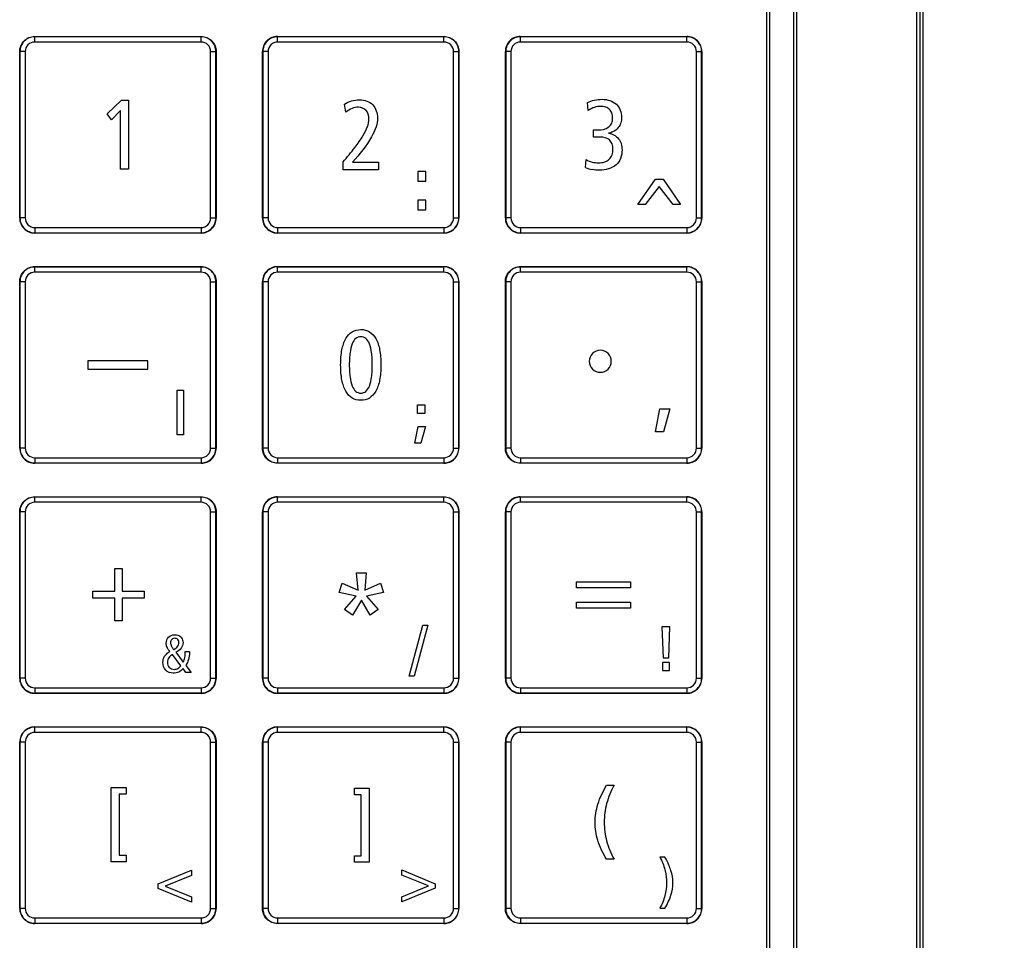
# Model space of a CAD drawing. Header units: millimetres. Extents: x 0 to 1189, y 0 to 841.
# Tile 40 of 64: x 346 to 423, y 451 to 523. Entities that reach past the tile are written whole.
import ezdxf

# ---------------------------------------------------------------- set-up
doc = ezdxf.new("R2010")
doc.units = ezdxf.units.MM
doc.header["$LTSCALE"] = 65.395
doc.layers.get('0').update_dxf_attribs({"linetype": 'CONTINUOUS'})
for name, color, linetype in [('NC500E-FIE-S-SYSTEDXF_DIMENSION', 7, 'CONTINUOUS'), ('NC500E-FRONTDXF_CONTINUOUS_LINE', 7, 'CONTINUOUS'), ('NC50E-NAMEPLDXF_CONTINUOUS_LINE', 7, 'CONTINUOUS')]:
    doc.layers.add(name, color=color, linetype=linetype)
doc.styles.get("Standard").update_dxf_attribs({"font": 'txt', "width": 0.85})
doc.dimstyles.new('DIMSTYLE_4', dxfattribs={"dimtxt": 15, "dimasz": 3.5, "dimexe": 1.5, "dimexo": 1, "dimgap": 3.75, "dimtad": 1, "dimdec": 0, "dimzin": 0, "dimdsep": 46, "dimtxsty": 'STANDARD', "dimblk": '_FILLED', "dimblk1": '_FILLED', "dimblk2": '_FILLED', "dimcen": 0.09, "dimazin": 0, "dimtp": 0.5, "dimtm": 0.5, "dimtfac": 1, "dimtdec": 0, "dimtofl": 0, "dimtmove": 0, "dimatfit": 3, "dimldrblk": '_FILLED', "dimfxl": 1, "dimtolj": 1, "dimtzin": 0, "dimarcsym": 0})

# ---------------------------------------------------------------- blocks, each defined once
blk = doc.blocks.new('_FILLED')
at = {"color": 0, "linetype": 'ByBlock'}
blk.add_solid([(0, 0), (-1, 0.214), (-1, -0.214)], dxfattribs=at)
blk = doc.blocks.new('*D11')
at = {"layer": 'NC500E-FIE-S-SYSTEDXF_DIMENSION', "color": 2, "linetype": 'Continuous'}
for p, q in [((412.726, 592.068), (455.653, 592.068)), ((454.153, 592.068), (454.153, 432.068)), ((454.153, 272.068), (454.153, 432.068)), ((412.726, 272.068), (455.653, 272.068))]:
    blk.add_line(p, q, dxfattribs=at)
at = {"layer": 'NC500E-FIE-S-SYSTEDXF_DIMENSION', "color": 2, "linetype": 'Continuous', "xscale": 3.5, "yscale": 3.5, "zscale": 3.5}
for p, rotation in [((454.153, 592.068), 90), ((454.153, 272.068), 270)]:
    blk.add_blockref('_FILLED', p, dxfattribs=dict(at, rotation=rotation))

msp = doc.modelspace()

# ---------------------------------------------------------------- linework, layer by layer
at = {"layer": 'NC500E-FRONTDXF_CONTINUOUS_LINE', "color": 7, "linetype": 'Continuous'}
for p, q in [((406.605, 382.47), (406.605, 591.666)), ((406.828, 382.97), (406.828, 591.166)), ((416.723, 387.065), (416.723, 587.071)), ((416.208, 387.303), (416.208, 586.832)), ((416.484, 387.303), (416.484, 586.832)), ((404.723, 396.066), (404.723, 578.07))]:
    msp.add_line(p, q, dxfattribs=at)
at = {"layer": 'NC50E-NAMEPLDXF_CONTINUOUS_LINE', "color": 7, "linetype": 'Continuous'}
for p, q in [((404.477, 396.112), (404.477, 578.024)), ((347.218, 521.322), (347.218, 521.732)), ((360.227, 521.732), (347.218, 521.732)), ((360.227, 521.322), (360.227, 521.732)), ((366.218, 521.322), (366.218, 521.732)), ((379.227, 521.732), (366.218, 521.732)), ((379.227, 521.322), (379.227, 521.732)), ((385.218, 521.322), (385.218, 521.732)), ((398.227, 521.732), (385.218, 521.732)), ((398.227, 521.322), (398.227, 521.732)), ((360.227, 521.322), (347.218, 521.322)), ((379.227, 521.322), (366.218, 521.322)), ((398.227, 521.322), (385.218, 521.322)), ((346.059, 520.572), (346.059, 507.563)), ((346.469, 520.572), (346.059, 520.572)), ((346.469, 520.572), (346.469, 507.563)), ((360.977, 507.563), (360.977, 520.572)), ((360.977, 520.572), (361.387, 520.572)), ((361.387, 507.563), (361.387, 520.572)), ((365.059, 520.572), (365.059, 507.563)), ((365.469, 520.572), (365.059, 520.572)), ((365.469, 520.572), (365.469, 507.563)), ((379.977, 507.563), (379.977, 520.572)), ((379.977, 520.572), (380.387, 520.572)), ((380.387, 507.563), (380.387, 520.572)), ((384.059, 520.572), (384.059, 507.563)), ((384.469, 520.572), (384.059, 520.572)), ((384.469, 520.572), (384.469, 507.563)), ((398.977, 507.563), (398.977, 520.572)), ((398.977, 520.572), (399.387, 520.572)), ((399.387, 507.563), (399.387, 520.572)), ((346.469, 507.563), (346.059, 507.563)), ((360.977, 507.563), (361.387, 507.563)), ((365.469, 507.563), (365.059, 507.563)), ((379.977, 507.563), (380.387, 507.563)), ((384.469, 507.563), (384.059, 507.563)), ((398.977, 507.563), (399.387, 507.563)), ((347.218, 506.813), (347.218, 506.404)), ((347.218, 506.813), (360.227, 506.813)), ((347.218, 506.404), (360.227, 506.404)), ((360.227, 506.813), (360.227, 506.404)), ((366.218, 506.813), (366.218, 506.404)), ((366.218, 506.813), (379.227, 506.813)), ((366.218, 506.404), (379.227, 506.404)), ((379.227, 506.813), (379.227, 506.404)), ((385.218, 506.813), (385.218, 506.404)), ((385.218, 506.813), (398.227, 506.813)), ((385.218, 506.404), (398.227, 506.404)), ((398.227, 506.813), (398.227, 506.404)), ((347.218, 503.322), (347.218, 503.732)), ((360.227, 503.732), (347.218, 503.732)), ((360.227, 503.322), (347.218, 503.322)), ((360.227, 503.322), (360.227, 503.732)), ((366.218, 503.322), (366.218, 503.732)), ((379.227, 503.732), (366.218, 503.732)), ((379.227, 503.322), (366.218, 503.322)), ((379.227, 503.322), (379.227, 503.732)), ((385.218, 503.322), (385.218, 503.732)), ((398.227, 503.732), (385.218, 503.732)), ((398.227, 503.322), (385.218, 503.322)), ((398.227, 503.322), (398.227, 503.732)), ((346.059, 502.572), (346.059, 489.563)), ((346.469, 502.572), (346.059, 502.572)), ((346.469, 502.572), (346.469, 489.563)), ((360.977, 489.563), (360.977, 502.572)), ((360.977, 502.572), (361.387, 502.572)), ((361.387, 489.563), (361.387, 502.572)), ((365.059, 502.572), (365.059, 489.563)), ((365.469, 502.572), (365.059, 502.572)), ((365.469, 502.572), (365.469, 489.563)), ((379.977, 489.563), (379.977, 502.572)), ((379.977, 502.572), (380.387, 502.572)), ((380.387, 489.563), (380.387, 502.572)), ((384.059, 502.572), (384.059, 489.563)), ((384.469, 502.572), (384.059, 502.572)), ((384.469, 502.572), (384.469, 489.563)), ((398.977, 489.563), (398.977, 502.572)), ((398.977, 502.572), (399.387, 502.572)), ((399.387, 489.563), (399.387, 502.572)), ((346.469, 489.563), (346.059, 489.563)), ((360.977, 489.563), (361.387, 489.563)), ((365.469, 489.563), (365.059, 489.563)), ((379.977, 489.563), (380.387, 489.563)), ((384.469, 489.563), (384.059, 489.563)), ((398.977, 489.563), (399.387, 489.563)), ((347.218, 488.813), (347.218, 488.404)), ((347.218, 488.813), (360.227, 488.813)), ((347.218, 488.404), (360.227, 488.404)), ((360.227, 488.813), (360.227, 488.404)), ((366.218, 488.813), (366.218, 488.404)), ((366.218, 488.813), (379.227, 488.813)), ((366.218, 488.404), (379.227, 488.404)), ((379.227, 488.813), (379.227, 488.404)), ((385.218, 488.813), (385.218, 488.404)), ((385.218, 488.813), (398.227, 488.813)), ((385.218, 488.404), (398.227, 488.404)), ((398.227, 488.813), (398.227, 488.404)), ((347.218, 485.322), (347.218, 485.732)), ((360.227, 485.732), (347.218, 485.732)), ((360.227, 485.322), (347.218, 485.322)), ((360.227, 485.322), (360.227, 485.732)), ((366.218, 485.322), (366.218, 485.732)), ((379.227, 485.732), (366.218, 485.732)), ((379.227, 485.322), (366.218, 485.322)), ((379.227, 485.322), (379.227, 485.732)), ((385.218, 485.322), (385.218, 485.732)), ((398.227, 485.732), (385.218, 485.732)), ((398.227, 485.322), (385.218, 485.322)), ((398.227, 485.322), (398.227, 485.732)), ((346.059, 484.572), (346.059, 471.563)), ((346.469, 484.572), (346.059, 484.572)), ((346.469, 484.572), (346.469, 471.563)), ((360.977, 471.563), (360.977, 484.572)), ((360.977, 484.572), (361.387, 484.572)), ((361.387, 471.563), (361.387, 484.572)), ((365.059, 484.572), (365.059, 471.563)), ((365.469, 484.572), (365.059, 484.572)), ((365.469, 484.572), (365.469, 471.563)), ((379.977, 471.563), (379.977, 484.572)), ((379.977, 484.572), (380.387, 484.572)), ((380.387, 471.563), (380.387, 484.572)), ((384.059, 484.572), (384.059, 471.563)), ((384.469, 484.572), (384.059, 484.572)), ((384.469, 484.572), (384.469, 471.563)), ((398.977, 471.563), (398.977, 484.572)), ((398.977, 484.572), (399.387, 484.572)), ((399.387, 471.563), (399.387, 484.572)), ((346.469, 471.563), (346.059, 471.563)), ((360.977, 471.563), (361.387, 471.563)), ((365.469, 471.563), (365.059, 471.563)), ((379.977, 471.563), (380.387, 471.563)), ((384.469, 471.563), (384.059, 471.563)), ((398.977, 471.563), (399.387, 471.563)), ((347.218, 470.813), (347.218, 470.404)), ((347.218, 470.813), (360.227, 470.813)), ((360.227, 470.813), (360.227, 470.404)), ((366.218, 470.813), (366.218, 470.404)), ((366.218, 470.813), (379.227, 470.813)), ((379.227, 470.813), (379.227, 470.404)), ((385.218, 470.813), (385.218, 470.404)), ((385.218, 470.813), (398.227, 470.813)), ((398.227, 470.813), (398.227, 470.404)), ((347.218, 470.404), (360.227, 470.404)), ((366.218, 470.404), (379.227, 470.404)), ((385.218, 470.404), (398.227, 470.404)), ((347.218, 467.322), (347.218, 467.732)), ((360.227, 467.732), (347.218, 467.732)), ((360.227, 467.322), (360.227, 467.732)), ((366.218, 467.322), (366.218, 467.732)), ((379.227, 467.732), (366.218, 467.732)), ((379.227, 467.322), (379.227, 467.732)), ((385.218, 467.322), (385.218, 467.732)), ((398.227, 467.732), (385.218, 467.732)), ((398.227, 467.322), (398.227, 467.732)), ((360.227, 467.322), (347.218, 467.322)), ((379.227, 467.322), (366.218, 467.322)), ((398.227, 467.322), (385.218, 467.322)), ((346.059, 466.572), (346.059, 453.563)), ((346.469, 466.572), (346.059, 466.572)), ((346.469, 466.572), (346.469, 453.563)), ((360.977, 453.563), (360.977, 466.572)), ((360.977, 466.572), (361.387, 466.572)), ((361.387, 453.563), (361.387, 466.572)), ((365.059, 466.572), (365.059, 453.563)), ((365.469, 466.572), (365.059, 466.572)), ((365.469, 466.572), (365.469, 453.563)), ((379.977, 453.563), (379.977, 466.572)), ((379.977, 466.572), (380.387, 466.572)), ((380.387, 453.563), (380.387, 466.572)), ((384.059, 466.572), (384.059, 453.563)), ((384.469, 466.572), (384.059, 466.572)), ((384.469, 466.572), (384.469, 453.563)), ((398.977, 453.563), (398.977, 466.572)), ((398.977, 466.572), (399.387, 466.572)), ((399.387, 453.563), (399.387, 466.572)), ((346.469, 453.563), (346.059, 453.563)), ((360.977, 453.563), (361.387, 453.563)), ((365.469, 453.563), (365.059, 453.563)), ((379.977, 453.563), (380.387, 453.563)), ((384.469, 453.563), (384.059, 453.563)), ((398.977, 453.563), (399.387, 453.563)), ((347.218, 452.813), (347.218, 452.404)), ((347.218, 452.813), (360.227, 452.813)), ((347.218, 452.404), (360.227, 452.404)), ((360.227, 452.813), (360.227, 452.404)), ((366.218, 452.813), (366.218, 452.404)), ((366.218, 452.813), (379.227, 452.813)), ((366.218, 452.404), (379.227, 452.404)), ((379.227, 452.813), (379.227, 452.404)), ((385.218, 452.813), (385.218, 452.404)), ((385.218, 452.813), (398.227, 452.813)), ((385.218, 452.404), (398.227, 452.404)), ((398.227, 452.813), (398.227, 452.404))]:
    msp.add_line(p, q, dxfattribs=at)
at = {"layer": 'NC50E-NAMEPLDXF_CONTINUOUS_LINE', "color": 40, "linetype": 'Continuous'}
for p, q in [((404.478, 396.114), (404.478, 578.022)), ((347.209, 521.752), (360.239, 521.752)), ((366.199, 521.752), (379.229, 521.752)), ((385.199, 521.752), (398.229, 521.752)), ((346.039, 507.552), (346.039, 520.582)), ((361.409, 520.582), (361.409, 507.552)), ((365.029, 507.552), (365.029, 520.582)), ((380.399, 520.582), (380.399, 507.552)), ((384.029, 507.552), (384.029, 520.582)), ((399.399, 520.582), (399.399, 507.552)), ((352.889, 515.716), (353.99, 516.762)), ((353.99, 516.762), (354.558, 516.762)), ((354.558, 516.762), (354.558, 511.376)), ((371.543, 515.832), (371.455, 516.46)), ((390.517, 515.97), (390.444, 516.583)), ((353.227, 515.242), (352.889, 515.716)), ((353.929, 515.971), (353.227, 515.242)), ((353.929, 511.376), (353.929, 515.971)), ((390.935, 513.871), (390.935, 514.457)), ((390.935, 514.457), (390.958, 514.457)), ((371.332, 511.337), (371.332, 511.942)), ((372.069, 511.927), (374.117, 511.927)), ((374.117, 511.927), (374.117, 511.337)), ((390.29, 511.5), (390.34, 512.122)), ((354.558, 511.376), (353.929, 511.376)), ((374.117, 511.337), (371.332, 511.337)), ((377.189, 511.193), (377.189, 510.427)), ((377.821, 511.193), (377.189, 511.193)), ((377.821, 510.427), (377.821, 511.193)), ((377.189, 510.427), (377.821, 510.427)), ((394.4, 508.603), (395.769, 510.602)), ((396.068, 510.019), (394.967, 508.603)), ((395.769, 510.602), (396.367, 510.602)), ((397.161, 508.603), (396.068, 510.019)), ((396.367, 510.602), (397.729, 508.603)), ((377.189, 508.959), (377.189, 508.193)), ((377.821, 508.959), (377.189, 508.959)), ((377.821, 508.193), (377.821, 508.959)), ((394.967, 508.603), (394.4, 508.603)), ((397.729, 508.603), (397.161, 508.603)), ((377.189, 508.193), (377.821, 508.193)), ((360.239, 506.382), (347.209, 506.382)), ((379.229, 506.382), (366.199, 506.382)), ((398.229, 506.382), (385.199, 506.382)), ((347.209, 503.751), (360.239, 503.751)), ((366.199, 503.751), (379.229, 503.751)), ((385.199, 503.751), (398.229, 503.751)), ((346.039, 489.551), (346.039, 502.581)), ((361.409, 502.581), (361.409, 489.551)), ((365.029, 489.551), (365.029, 502.581)), ((380.399, 502.581), (380.399, 489.551)), ((384.029, 489.551), (384.029, 502.581)), ((399.399, 502.581), (399.399, 489.551)), ((351.374, 496.399), (351.374, 495.733)), ((356.074, 496.399), (351.374, 496.399)), ((356.074, 495.733), (356.074, 496.399)), ((351.374, 495.733), (356.074, 495.733)), ((358.348, 490.591), (358.348, 494.091)), ((358.348, 494.091), (358.861, 494.091)), ((358.861, 494.091), (358.861, 490.591)), ((377.162, 492.258), (377.162, 492.95)), ((377.162, 492.95), (377.733, 492.95)), ((377.733, 492.258), (377.162, 492.258)), ((377.733, 492.95), (377.733, 492.258)), ((395.766, 490.827), (396.111, 492.627)), ((396.111, 492.627), (396.897, 492.627)), ((396.897, 492.627), (396.402, 490.827)), ((376.962, 489.95), (377.216, 491.254)), ((377.216, 491.254), (377.783, 491.254)), ((377.783, 491.254), (377.423, 489.95)), ((396.402, 490.827), (395.766, 490.827)), ((358.861, 490.591), (358.348, 490.591)), ((377.423, 489.95), (376.962, 489.95)), ((360.239, 488.381), (347.209, 488.381)), ((379.229, 488.381), (366.199, 488.381)), ((398.229, 488.381), (385.199, 488.381)), ((347.209, 485.752), (360.239, 485.752)), ((366.199, 485.752), (379.229, 485.752)), ((385.199, 485.752), (398.229, 485.752)), ((346.039, 471.552), (346.039, 484.582)), ((361.409, 484.582), (361.409, 471.552)), ((365.029, 471.552), (365.029, 484.582)), ((380.399, 484.582), (380.399, 471.552)), ((384.029, 471.552), (384.029, 484.582)), ((399.399, 484.582), (399.399, 471.552)), ((353.49, 478.373), (353.49, 480.139)), ((353.49, 480.139), (354.061, 480.139)), ((354.061, 480.139), (354.061, 478.373)), ((372.519, 478.451), (372.385, 479.804)), ((372.385, 479.804), (373.148, 479.804)), ((373.148, 479.804), (373.026, 478.451)), ((389.597, 478.62), (389.597, 479.102)), ((389.597, 479.102), (393.828, 479.102)), ((393.828, 479.102), (393.828, 478.62)), ((351.768, 477.816), (351.768, 478.373)), ((351.768, 478.373), (353.49, 478.373)), ((354.061, 478.373), (355.787, 478.373)), ((355.787, 478.373), (355.787, 477.816)), ((371.024, 478.271), (371.254, 478.988)), ((371.254, 478.988), (372.519, 478.451)), ((373.026, 478.451), (374.272, 478.988)), ((374.272, 478.988), (374.503, 478.271)), ((393.828, 478.62), (389.597, 478.62)), ((353.49, 477.816), (351.768, 477.816)), ((353.49, 476.042), (353.49, 477.816)), ((354.061, 477.816), (354.061, 476.042)), ((355.787, 477.816), (354.061, 477.816)), ((372.355, 477.971), (371.024, 478.271)), ((371.457, 476.948), (372.355, 477.971)), ((372.769, 477.678), (372.086, 476.504)), ((373.455, 476.504), (372.769, 477.678)), ((374.503, 478.271), (373.171, 477.971)), ((373.171, 477.971), (374.081, 476.948)), ((372.086, 476.504), (371.457, 476.948)), ((374.081, 476.948), (373.455, 476.504)), ((389.597, 477.036), (389.597, 477.519)), ((389.597, 477.519), (393.828, 477.519)), ((393.828, 477.036), (389.597, 477.036)), ((393.828, 477.519), (393.828, 477.036)), ((354.061, 476.042), (353.49, 476.042)), ((376.508, 471.714), (377.578, 475.714)), ((377.974, 475.714), (376.907, 471.714)), ((377.578, 475.714), (377.974, 475.714)), ((396.281, 475.578), (396.377, 473.155)), ((396.907, 475.578), (396.281, 475.578)), ((396.815, 473.155), (396.907, 475.578)), ((358.638, 472.543), (357.989, 473.425)), ((358.265, 473.589), (358.833, 472.824)), ((358.99, 473.648), (359.316, 473.648)), ((359.316, 473.648), (359.316, 473.556)), ((396.377, 473.155), (396.815, 473.155)), ((359.029, 472.001), (358.818, 472.317)), ((359.033, 472.567), (359.447, 472.001)), ((396.316, 472.781), (396.316, 472.173)), ((396.881, 472.781), (396.316, 472.781)), ((396.316, 472.173), (396.881, 472.173)), ((396.881, 472.173), (396.881, 472.781)), ((359.447, 472.001), (359.029, 472.001)), ((376.907, 471.714), (376.508, 471.714)), ((360.239, 470.382), (347.209, 470.382)), ((379.229, 470.382), (366.199, 470.382)), ((398.229, 470.382), (385.199, 470.382)), ((347.209, 467.752), (360.239, 467.752)), ((366.199, 467.752), (379.229, 467.752)), ((385.199, 467.752), (398.229, 467.752)), ((346.039, 453.552), (346.039, 466.582)), ((361.409, 466.582), (361.409, 453.552)), ((365.029, 453.552), (365.029, 466.582)), ((380.399, 466.582), (380.399, 453.552)), ((384.029, 453.552), (384.029, 466.582)), ((399.399, 466.582), (399.399, 453.552)), ((353.204, 457.215), (353.204, 463.015)), ((353.204, 463.015), (354.358, 463.015)), ((354.358, 463.015), (354.358, 462.491)), ((372.227, 462.446), (372.227, 462.97)), ((372.227, 462.97), (373.389, 462.97)), ((373.389, 462.97), (373.389, 457.17)), ((391.948, 463.201), (392.531, 463.201)), ((353.822, 462.491), (353.822, 457.729)), ((354.358, 462.491), (353.822, 462.491)), ((372.764, 462.446), (372.227, 462.446)), ((372.764, 457.684), (372.764, 462.446)), ((353.822, 457.729), (354.358, 457.729)), ((354.358, 457.729), (354.358, 457.215)), ((372.227, 457.17), (372.227, 457.684)), ((372.227, 457.684), (372.764, 457.684)), ((396.516, 457.569), (396.117, 457.569)), ((354.358, 457.215), (353.204, 457.215)), ((373.389, 457.17), (372.227, 457.17)), ((392.531, 457.401), (391.948, 457.401)), ((356.875, 455.476), (359.487, 456.552)), ((359.487, 456.142), (357.416, 455.299)), ((359.487, 456.552), (359.487, 456.142)), ((375.944, 456.161), (375.944, 456.57)), ((375.944, 456.57), (378.552, 455.494)), ((378.015, 455.317), (375.944, 456.161)), ((356.875, 455.121), (356.875, 455.476)), ((357.416, 455.299), (359.487, 454.455)), ((375.944, 454.474), (378.015, 455.317)), ((378.552, 455.494), (378.552, 455.14)), ((359.487, 454.052), (356.875, 455.121)), ((359.487, 454.455), (359.487, 454.052)), ((378.552, 455.14), (375.944, 454.07)), ((375.944, 454.07), (375.944, 454.474)), ((396.117, 453.569), (396.516, 453.569)), ((360.239, 452.382), (347.209, 452.382)), ((379.229, 452.382), (366.199, 452.382)), ((398.229, 452.382), (385.199, 452.382))]:
    msp.add_line(p, q, dxfattribs=at)
at = {"layer": 'NC50E-NAMEPLDXF_CONTINUOUS_LINE', "color": 7, "linetype": 'Continuous'}
for centre, radius, start, end in [((347.218, 520.572), 1.16, 89.99811, 180.00185), ((360.227, 520.572), 1.16, 359.99811, 90.00185), ((366.218, 520.572), 1.16, 89.99811, 180.00185), ((379.227, 520.572), 1.16, 359.99811, 90.00185), ((385.218, 520.572), 1.16, 89.99811, 180.00185), ((398.227, 520.572), 1.16, 359.99811, 90.00185), ((347.218, 520.572), 0.75, 89.99761, 180.00239), ((360.227, 520.572), 0.75, 359.99761, 90.00239), ((366.218, 520.572), 0.75, 89.99761, 180.00239), ((379.227, 520.572), 0.75, 359.99761, 90.00239), ((385.218, 520.572), 0.75, 89.99761, 180.00239), ((398.227, 520.572), 0.75, 359.99761, 90.00239), ((347.218, 507.563), 1.16, 179.99811, 270.00185), ((347.218, 507.563), 0.75, 179.99761, 270.00239), ((360.227, 507.563), 1.16, 269.99811, 0.00185), ((360.227, 507.563), 0.75, 269.99761, 0.00239), ((366.218, 507.563), 1.16, 179.99811, 270.00185), ((366.218, 507.563), 0.75, 179.99761, 270.00239), ((379.227, 507.563), 1.16, 269.99811, 0.00185), ((379.227, 507.563), 0.75, 269.99761, 0.00239), ((385.218, 507.563), 1.16, 179.99811, 270.00185), ((385.218, 507.563), 0.75, 179.99761, 270.00239), ((398.227, 507.563), 1.16, 269.99811, 0.00185), ((398.227, 507.563), 0.75, 269.99761, 0.00239), ((347.218, 502.572), 1.16, 89.99811, 180.00185), ((347.218, 502.572), 0.75, 89.99761, 180.00239), ((360.227, 502.572), 1.16, 359.99811, 90.00185), ((360.227, 502.572), 0.75, 359.99761, 90.00239), ((366.218, 502.572), 1.16, 89.99811, 180.00185), ((366.218, 502.572), 0.75, 89.99761, 180.00239), ((379.227, 502.572), 1.16, 359.99811, 90.00185), ((379.227, 502.572), 0.75, 359.99761, 90.00239), ((385.218, 502.572), 1.16, 89.99811, 180.00185), ((385.218, 502.572), 0.75, 89.99761, 180.00239), ((398.227, 502.572), 1.16, 359.99811, 90.00185), ((398.227, 502.572), 0.75, 359.99761, 90.00239), ((347.218, 489.563), 1.16, 179.99811, 270.00185), ((347.218, 489.563), 0.75, 179.99761, 270.00239), ((360.227, 489.563), 1.16, 269.99811, 0.00185), ((360.227, 489.563), 0.75, 269.99761, 0.00239), ((366.218, 489.563), 1.16, 179.99811, 270.00185), ((366.218, 489.563), 0.75, 179.99761, 270.00239), ((379.227, 489.563), 1.16, 269.99811, 0.00185), ((379.227, 489.563), 0.75, 269.99761, 0.00239), ((385.218, 489.563), 1.16, 179.99811, 270.00185), ((385.218, 489.563), 0.75, 179.99761, 270.00239), ((398.227, 489.563), 1.16, 269.99811, 0.00185), ((398.227, 489.563), 0.75, 269.99761, 0.00239), ((347.218, 484.572), 1.16, 89.99811, 180.00185), ((347.218, 484.572), 0.75, 89.99761, 180.00239), ((360.227, 484.572), 1.16, 359.99811, 90.00185), ((360.227, 484.572), 0.75, 359.99761, 90.00239), ((366.218, 484.572), 1.16, 89.99811, 180.00185), ((366.218, 484.572), 0.75, 89.99761, 180.00239), ((379.227, 484.572), 1.16, 359.99811, 90.00185), ((379.227, 484.572), 0.75, 359.99761, 90.00239), ((385.218, 484.572), 1.16, 89.99811, 180.00185), ((385.218, 484.572), 0.75, 89.99761, 180.00239), ((398.227, 484.572), 1.16, 359.99811, 90.00185), ((398.227, 484.572), 0.75, 359.99761, 90.00239), ((347.218, 471.563), 1.16, 179.99811, 270.00185), ((347.218, 471.563), 0.75, 179.99761, 270.00239), ((360.227, 471.563), 1.16, 269.99811, 0.00185), ((360.227, 471.563), 0.75, 269.99761, 0.00239), ((366.218, 471.563), 1.16, 179.99811, 270.00185), ((366.218, 471.563), 0.75, 179.99761, 270.00239), ((379.227, 471.563), 1.16, 269.99811, 0.00185), ((379.227, 471.563), 0.75, 269.99761, 0.00239), ((385.218, 471.563), 1.16, 179.99811, 270.00185), ((385.218, 471.563), 0.75, 179.99761, 270.00239), ((398.227, 471.563), 1.16, 269.99811, 0.00185), ((398.227, 471.563), 0.75, 269.99761, 0.00239), ((347.218, 466.572), 1.16, 89.99811, 180.00185), ((360.227, 466.572), 1.16, 359.99811, 90.00185), ((366.218, 466.572), 1.16, 89.99811, 180.00185), ((379.227, 466.572), 1.16, 359.99811, 90.00185), ((385.218, 466.572), 1.16, 89.99811, 180.00185), ((398.227, 466.572), 1.16, 359.99811, 90.00185), ((347.218, 466.572), 0.75, 89.99761, 180.00239), ((360.227, 466.572), 0.75, 359.99761, 90.00239), ((366.218, 466.572), 0.75, 89.99761, 180.00239), ((379.227, 466.572), 0.75, 359.99761, 90.00239), ((385.218, 466.572), 0.75, 89.99761, 180.00239), ((398.227, 466.572), 0.75, 359.99761, 90.00239), ((347.218, 453.563), 1.16, 179.99811, 270.00185), ((347.218, 453.563), 0.75, 179.99761, 270.00239), ((360.227, 453.563), 1.16, 269.99811, 0.00185), ((360.227, 453.563), 0.75, 269.99761, 0.00239), ((366.218, 453.563), 1.16, 179.99811, 270.00185), ((366.218, 453.563), 0.75, 179.99761, 270.00239), ((379.227, 453.563), 1.16, 269.99811, 0.00185), ((379.227, 453.563), 0.75, 269.99761, 0.00239), ((385.218, 453.563), 1.16, 179.99811, 270.00185), ((385.218, 453.563), 0.75, 179.99761, 270.00239), ((398.227, 453.563), 1.16, 269.99811, 0.00185), ((398.227, 453.563), 0.75, 269.99761, 0.00239)]:
    msp.add_arc(centre, radius, start, end, dxfattribs=at)
at = {"layer": 'NC50E-NAMEPLDXF_CONTINUOUS_LINE', "color": 40, "linetype": 'Continuous'}
for centre, radius, start, end in [((366.198, 520.582), 1.169, 89.95294, 180.03842), ((385.198, 520.582), 1.169, 89.96157, 180.03843), ((398.229, 520.582), 1.169, 359.96452, 90.0372), ((391.398, 514.395), 3.1, 249.06424, 259.53847), ((347.208, 507.551), 1.169, 179.96452, 270.03548), ((360.24, 507.551), 1.169, 269.96452, 0.03548), ((366.198, 507.551), 1.169, 179.96453, 270.04411), ((379.229, 507.551), 1.169, 269.96769, 0.02367), ((385.198, 507.551), 1.169, 179.96452, 270.03548), ((398.229, 507.551), 1.169, 269.9628, 0.03548), ((366.198, 502.582), 1.169, 89.95296, 180.03841), ((379.23, 502.582), 1.169, 359.96158, 90.04706), ((398.23, 502.581), 1.169, 359.97336, 90.03527), ((347.209, 489.55), 1.169, 179.96158, 270.03842), ((360.24, 489.55), 1.169, 269.96769, 0.02367), ((379.23, 489.55), 1.169, 269.95294, 0.03842), ((398.23, 489.55), 1.169, 269.95294, 0.03842), ((366.198, 484.582), 1.169, 89.95294, 180.03842), ((385.198, 484.582), 1.169, 89.96157, 180.03843), ((398.23, 484.582), 1.169, 359.96157, 90.04015), ((358.887, 471.877), 2.095, 121.84057, 123.87808), ((347.208, 471.551), 1.169, 179.9628, 270.03548), ((360.239, 471.551), 1.17, 269.97928, 0.02245), ((366.198, 471.551), 1.169, 179.9628, 270.04411), ((379.229, 471.551), 1.169, 269.96769, 0.0254), ((385.198, 471.551), 1.169, 179.9628, 270.03548), ((398.229, 471.551), 1.169, 269.9628, 0.0372), ((347.209, 466.582), 1.169, 89.96157, 180.03843), ((366.199, 466.582), 1.169, 89.96769, 180.02367), ((379.23, 466.582), 1.169, 359.96453, 90.04411), ((385.198, 466.582), 1.169, 89.95294, 180.03842), ((398.23, 466.582), 1.169, 359.97631, 90.03232), ((347.208, 453.551), 1.169, 179.95863, 270.04137), ((360.24, 453.551), 1.169, 269.96769, 0.02367), ((379.23, 453.551), 1.169, 269.95294, 0.03842), ((398.23, 453.551), 1.169, 269.95294, 0.03842)]:
    msp.add_arc(centre, radius, start, end, dxfattribs=at)
for points, knots in [([(346.039, 520.582), (346.038, 520.88), (346.288, 521.502), (346.91, 521.751), (347.209, 521.752)], [0, 0, 0, 0, 0.499563, 1, 1, 1, 1]), ([(360.239, 521.752), (360.537, 521.752), (361.159, 521.502), (361.408, 520.88), (361.409, 520.582)], [0, 0, 0, 0, 0.499563, 1, 1, 1, 1]), ([(379.229, 521.752), (379.527, 521.752), (380.149, 521.502), (380.398, 520.88), (380.399, 520.582)], [0, 0, 0, 0, 0.499621, 1, 1, 1, 1]), ([(390.444, 516.583), (390.619, 516.669), (391.007, 516.794), (391.788, 516.892), (392.623, 516.665), (393.065, 516.003), (393.145, 515.473), (393.083, 514.992), (392.861, 514.569), (392.591, 514.375), (392.424, 514.294)], [0, 0, 0, 0, 0.119978, 0.246023, 0.484277, 0.595278, 0.714878, 0.805009, 0.888971, 1, 1, 1, 1]), ([(371.332, 511.942), (371.656, 512.316), (372.206, 512.976), (372.861, 513.89), (373.249, 514.641), (373.411, 515.328), (373.242, 516.05), (372.576, 516.272), (372.007, 516.143), (371.695, 515.95), (371.543, 515.832)], [0, 0, 0, 0, 0.230791, 0.400962, 0.525416, 0.621561, 0.730536, 0.832081, 0.909903, 1, 1, 1, 1]), ([(371.455, 516.46), (371.622, 516.573), (372.009, 516.738), (372.775, 516.864), (373.789, 516.553), (374.106, 515.511), (373.932, 514.641), (373.356, 513.406), (372.622, 512.547), (372.069, 511.927)], [0, 0, 0, 0, 0.080646, 0.165716, 0.311577, 0.457444, 0.552067, 0.666313, 1, 1, 1, 1]), ([(391.468, 516.288), (391.311, 516.286), (390.973, 516.23), (390.671, 516.067), (390.517, 515.97)], [0, 0, 0, 0, 0.460236, 1, 1, 1, 1]), ([(391.261, 514.441), (391.558, 514.441), (392.022, 514.516), (392.385, 514.97), (392.441, 515.367), (392.394, 515.75), (392.201, 516.076), (391.865, 516.261), (391.608, 516.29), (391.468, 516.288)], [0, 0, 0, 0, 0.28153, 0.398194, 0.524718, 0.650532, 0.75832, 0.868456, 1, 1, 1, 1]), ([(390.34, 512.122), (390.494, 512.042), (390.812, 511.911), (391.315, 511.854), (391.786, 511.905), (392.175, 512.126), (392.413, 512.498), (392.468, 512.933), (392.419, 513.356), (392.219, 513.638), (392.063, 513.736), (392.005, 513.764)], [0, 0, 0, 0, 0.137799, 0.271266, 0.399608, 0.509117, 0.61629, 0.738147, 0.852444, 0.948727, 1, 1, 1, 1]), ([(392.112, 514.182), (392.403, 514.138), (392.849, 513.918), (393.121, 513.358), (393.185, 512.822), (393.097, 512.223), (392.576, 511.473), (391.658, 511.256), (391.023, 511.312), (390.835, 511.347)], [0, 0, 0, 0, 0.1755, 0.2637, 0.362164, 0.494528, 0.616535, 0.885853, 1, 1, 1, 1]), ([(391.268, 513.89), (391.202, 513.89), (391.09, 513.891), (390.979, 513.879), (390.935, 513.871)], [0, 0, 0, 0, 0.596274, 1, 1, 1, 1]), ([(346.039, 502.581), (346.039, 502.879), (346.288, 503.502), (346.911, 503.751), (347.209, 503.751)], [0, 0, 0, 0, 0.499678, 1, 1, 1, 1]), ([(360.239, 503.751), (360.538, 503.751), (361.16, 503.502), (361.409, 502.88), (361.409, 502.581)], [0, 0, 0, 0, 0.499608, 1, 1, 1, 1]), ([(384.029, 502.581), (384.029, 502.879), (384.278, 503.502), (384.901, 503.751), (385.199, 503.751)], [0, 0, 0, 0, 0.499633, 1, 1, 1, 1]), ([(372.724, 493.302), (372.485, 493.301), (371.999, 493.416), (371.469, 494.043), (371.253, 494.755), (371.161, 495.455), (371.14, 496.065), (371.161, 496.674), (371.253, 497.374), (371.469, 498.088), (371.998, 498.716), (372.489, 498.834), (372.724, 498.835)], [0, 0, 0, 0, 0.098842, 0.201077, 0.331043, 0.410072, 0.499774, 0.589308, 0.668293, 0.798595, 0.901183, 1, 1, 1, 1]), ([(372.724, 498.835), (372.846, 498.836), (373.08, 498.808), (373.527, 498.621), (373.98, 498.09), (374.193, 497.373), (374.287, 496.674), (374.308, 496.065), (374.286, 495.456), (374.193, 494.757), (373.975, 494.045), (373.446, 493.418), (372.961, 493.302), (372.724, 493.302)], [0, 0, 0, 0, 0.050931, 0.099226, 0.202282, 0.332482, 0.411462, 0.500976, 0.590412, 0.669342, 0.799402, 0.901838, 1, 1, 1, 1]), ([(372.728, 498.276), (372.586, 498.277), (372.273, 498.16), (371.99, 497.663), (371.882, 497.118), (371.83, 496.561), (371.819, 496.068), (371.83, 495.576), (371.882, 495.02), (371.991, 494.476), (372.272, 493.978), (372.586, 493.86), (372.728, 493.861)], [0, 0, 0, 0, 0.080409, 0.177457, 0.314583, 0.401085, 0.500267, 0.599057, 0.68528, 0.822194, 0.91953, 1, 1, 1, 1]), ([(372.728, 493.861), (372.868, 493.861), (373.178, 493.98), (373.457, 494.476), (373.562, 495.021), (373.614, 495.576), (373.626, 496.067), (373.614, 496.558), (373.562, 497.114), (373.457, 497.659), (373.178, 498.157), (372.868, 498.276), (372.728, 498.276)], [0, 0, 0, 0, 0.079518, 0.177049, 0.314248, 0.400742, 0.499851, 0.598776, 0.685265, 0.822707, 0.920478, 1, 1, 1, 1]), ([(392.317, 496.354), (392.317, 496.58), (392.131, 497.031), (391.454, 497.312), (390.778, 497.031), (390.592, 496.58), (390.591, 496.354)], [0, 0, 0, 0, 0.250183, 0.500007, 0.749807, 1, 1, 1, 1]), ([(390.591, 496.354), (390.591, 496.128), (390.778, 495.677), (391.454, 495.396), (392.131, 495.677), (392.318, 496.128), (392.317, 496.354)], [0, 0, 0, 0, 0.250311, 0.499993, 0.749699, 1, 1, 1, 1]), ([(366.199, 488.381), (365.901, 488.381), (365.279, 488.63), (365.03, 489.252), (365.029, 489.551)], [0, 0, 0, 0, 0.499621, 1, 1, 1, 1]), ([(385.199, 488.381), (384.901, 488.381), (384.279, 488.63), (384.03, 489.252), (384.029, 489.551)], [0, 0, 0, 0, 0.499621, 1, 1, 1, 1]), ([(346.039, 484.582), (346.038, 484.88), (346.288, 485.502), (346.91, 485.751), (347.209, 485.752)], [0, 0, 0, 0, 0.499563, 1, 1, 1, 1]), ([(360.239, 485.752), (360.537, 485.752), (361.159, 485.502), (361.408, 484.88), (361.409, 484.582)], [0, 0, 0, 0, 0.49955, 1, 1, 1, 1]), ([(379.229, 485.752), (379.527, 485.752), (380.149, 485.503), (380.398, 484.88), (380.399, 484.582)], [0, 0, 0, 0, 0.499608, 1, 1, 1, 1]), ([(357.782, 473.657), (357.7, 473.765), (357.552, 473.962), (357.459, 474.37), (357.629, 474.842), (358.157, 475.014), (358.546, 474.903), (358.674, 474.755), (358.69, 474.734)], [0, 0, 0, 0, 0.175212, 0.312002, 0.528289, 0.748716, 0.965449, 1, 1, 1, 1]), ([(357.995, 474.646), (357.97, 474.632), (357.877, 474.564), (357.813, 474.345), (357.887, 474.098), (357.975, 473.956), (358.021, 473.892)], [0, 0, 0, 0, 0.100592, 0.409192, 0.72117, 1, 1, 1, 1]), ([(358.478, 474.425), (358.467, 474.49), (358.41, 474.633), (358.194, 474.706), (358.046, 474.673), (357.995, 474.646)], [0, 0, 0, 0, 0.309517, 0.7214, 1, 1, 1, 1]), ([(358.69, 474.734), (358.771, 474.626), (358.861, 474.327), (358.701, 473.868), (358.421, 473.672), (358.265, 473.589)], [0, 0, 0, 0, 0.291759, 0.615588, 1, 1, 1, 1]), ([(358.089, 473.805), (358.202, 473.861), (358.41, 474.001), (358.493, 474.261), (358.482, 474.4), (358.478, 474.425)], [0, 0, 0, 0, 0.489685, 0.908257, 1, 1, 1, 1]), ([(358.818, 472.317), (358.722, 472.208), (358.492, 472.01), (357.986, 471.914), (357.381, 472.121), (357.186, 472.754), (357.298, 473.19), (357.428, 473.36), (357.461, 473.397)], [0, 0, 0, 0, 0.156156, 0.312939, 0.537454, 0.770436, 0.946747, 1, 1, 1, 1]), ([(357.989, 473.425), (357.877, 473.36), (357.67, 473.19), (357.57, 472.794), (357.685, 472.358), (358.092, 472.224), (358.327, 472.28), (358.411, 472.328)], [0, 0, 0, 0, 0.206554, 0.399605, 0.626752, 0.846871, 1, 1, 1, 1]), ([(358.833, 472.824), (358.89, 472.935), (358.976, 473.208), (358.99, 473.491), (358.99, 473.648)], [0, 0, 0, 0, 0.441556, 1, 1, 1, 1]), ([(359.316, 473.556), (359.316, 473.378), (359.262, 473.032), (359.127, 472.706), (359.033, 472.567)], [0, 0, 0, 0, 0.512971, 1, 1, 1, 1]), ([(360.239, 467.752), (360.538, 467.752), (361.16, 467.503), (361.409, 466.88), (361.409, 466.582)], [0, 0, 0, 0, 0.499621, 1, 1, 1, 1]), ([(391.948, 457.401), (391.671, 457.873), (391.216, 458.798), (390.965, 460.299), (391.229, 461.796), (391.671, 462.729), (391.948, 463.201)], [0, 0, 0, 0, 0.267532, 0.499649, 0.732011, 1, 1, 1, 1]), ([(392.531, 463.201), (392.287, 462.748), (391.896, 461.806), (391.698, 460.302), (391.899, 458.797), (392.286, 457.856), (392.531, 457.401)], [0, 0, 0, 0, 0.255219, 0.500596, 0.743769, 1, 1, 1, 1]), ([(396.117, 457.569), (396.285, 457.257), (396.434, 456.896), (396.527, 456.521), (396.534, 456.491)], [0, 0, 0, 0, 0.920131, 1, 1, 1, 1]), ([(396.516, 453.569), (396.707, 453.894), (397.013, 454.534), (397.202, 455.567), (397.05, 456.369), (396.885, 456.816), (396.828, 456.952)], [0, 0, 0, 0, 0.319466, 0.597301, 0.875318, 1, 1, 1, 1]), ([(396.534, 456.491), (396.606, 456.189), (396.683, 455.539), (396.551, 454.533), (396.286, 453.882), (396.117, 453.569)], [0, 0, 0, 0, 0.308877, 0.645525, 1, 1, 1, 1]), ([(366.199, 452.382), (365.901, 452.381), (365.279, 452.631), (365.03, 453.253), (365.029, 453.552)], [0, 0, 0, 0, 0.499608, 1, 1, 1, 1]), ([(385.199, 452.382), (384.901, 452.381), (384.279, 452.631), (384.03, 453.253), (384.029, 453.552)], [0, 0, 0, 0, 0.499608, 1, 1, 1, 1])]:
    msp.add_open_spline(points, degree=3, knots=knots, dxfattribs=at)
for points in [[(390.958, 514.457), (391.058, 514.449), (391.159, 514.441), (391.261, 514.441)], [(392.005, 513.764), (391.785, 513.871), (391.513, 513.89), (391.268, 513.89)], [(392.424, 514.294), (392.323, 514.246), (392.218, 514.209), (392.112, 514.182)], [(358.021, 473.892), (358.043, 473.862), (358.066, 473.833), (358.089, 473.805)], [(357.461, 473.397), (357.536, 473.481), (357.626, 473.553), (357.72, 473.616)], [(358.411, 472.328), (358.502, 472.379), (358.577, 472.458), (358.638, 472.543)], [(396.828, 456.952), (396.738, 457.165), (396.633, 457.371), (396.516, 457.569)]]:
    msp.add_open_spline(points, degree=3, dxfattribs=at)

# ---------------------------------------------------------------- dimensions: what is measured, and where the dimension line sits
at = {"layer": 'NC500E-FIE-S-SYSTEDXF_DIMENSION', "color": 2, "linetype": 'Continuous'}
dim = msp.add_linear_dim(base=(454.153, 272.068), p1=(411.726, 592.068), p2=(411.726, 272.068), angle=270, dimstyle='DIMSTYLE_4', dxfattribs=at)
dim.commit()
dim.dimension.update_dxf_attribs({"geometry": '*D11', "text_midpoint": (454.153, 412.943), "dimtype": 160})

doc.saveas('drawing.dxf')
